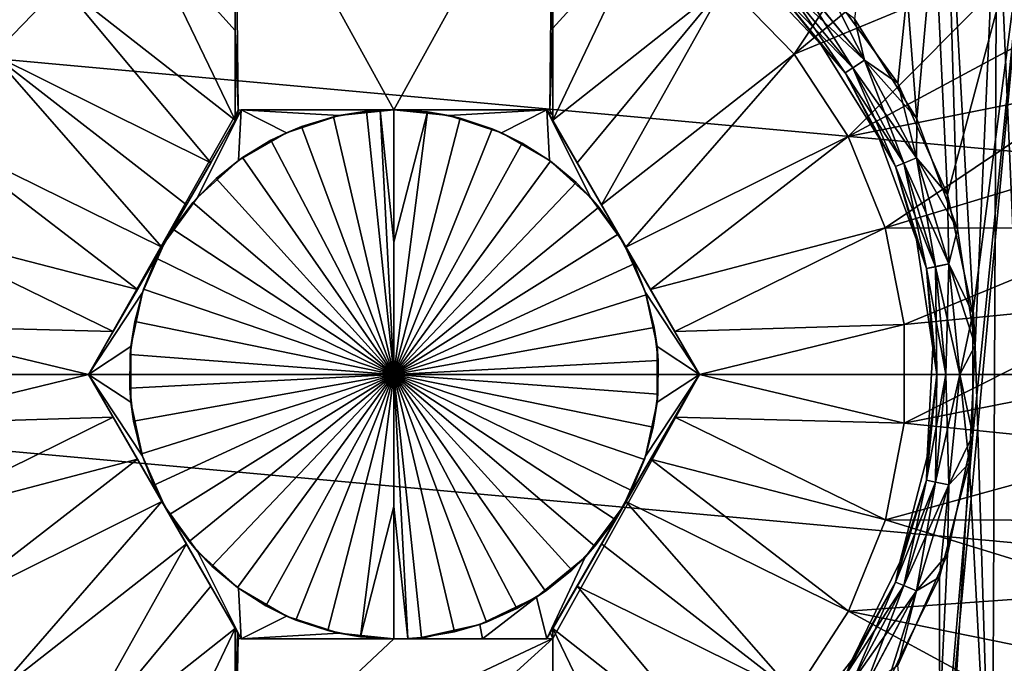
# Model space of a CAD drawing. Header units: metres. Extents: x -82 to 67, y -109 to 109.
# Tile 13 of 216: x -67.29 to -62.64, y -77.87 to -74.82. Entities that reach past the tile are written whole.
import ezdxf

# ---------------------------------------------------------------- set-up
doc = ezdxf.new("R2010")
doc.units = ezdxf.units.M
doc.layers.add('solid_21_382_010_XXX', color=7, linetype='CONTINUOUS')

msp = doc.modelspace()

# ---------------------------------------------------------------- linework, layer by layer
at = {"layer": 'solid_21_382_010_XXX'}
for points in [[(-63.343063, -74.819855, -30.4), (-63.049431, -75.292435, -30.4), (-63.182983, -73.567284, -30.4)], [(-63.049431, -75.292435, -30.4), (-62.915279, -73.802238, -30.4), (-63.182983, -73.567284, -30.4)], [(-63.138885, -75.124451, -28.4), (-63.477242, -74.659081, -28.4), (-62.994915, -73.727554, -28.4)], [(-62.904812, -75.64991, -28.4), (-63.138885, -75.124451, -28.4), (-62.994915, -73.727554, -28.4)], [(-62.904812, -75.64991, -28.4), (-62.994915, -73.727554, -28.4), (-62.528217, -74.23909, -28.4)], [(-63.049431, -75.292435, -30.4), (-62.856968, -75.814301, -30.4), (-62.915279, -73.802238, -30.4)], [(-62.773457, -76.364235, -30.4), (-62.671215, -74.061371, -30.4), (-62.915279, -73.802238, -30.4)], [(-62.856968, -75.814301, -30.4), (-62.773457, -76.364235, -30.4), (-62.915279, -73.802238, -30.4)], [(-66.269997, -73.888733, -27.6), (-65.519997, -75.249809, -27.6), (-64.769997, -73.888702, -27.6)], [(-66.269997, -73.888733, -27.6), (-66.256729, -75.251534, -27.6), (-65.519997, -75.249809, -27.6)], [(-66.269997, -74.875252, -26.214846), (-66.256729, -75.251534, -27.6), (-66.269997, -73.888733, -27.6)], [(-66.269997, -74.875252, -26.214846), (-66.269997, -73.888733, -27.6), (-66.269997, -74.316559, -26.291668)], [(-65.519997, -75.249809, -27.6), (-64.783272, -75.251534, -27.6), (-64.769997, -73.888702, -27.6)], [(-64.769997, -74.200851, -26.310457), (-64.769997, -73.888702, -27.6), (-64.783272, -75.251534, -27.6)], [(-62.968948, -73.991486, -26.564878), (-63.953091, -74.652489, -26.311182), (-63.628513, -74.986465, -26.311182)], [(-62.737713, -74.250694, -26.564878), (-62.968948, -73.991486, -26.564878), (-63.628513, -74.986465, -26.311182)], [(-62.773457, -76.364235, -30.4), (-62.692825, -78.963646, -30.4), (-62.671215, -74.061371, -30.4)], [(-62.671215, -74.061371, -30.4), (-62.692825, -78.963646, -30.4), (-62.471874, -78.684357, -30.4)], [(-62.671215, -74.061371, -30.4), (-62.471874, -78.684357, -30.4), (-62.452713, -74.342628, -30.4)], [(-64.769997, -74.275955, -26.298149), (-64.769997, -74.200851, -26.310457), (-64.783272, -75.251534, -27.6)], [(-64.769997, -74.863533, -26.216227), (-64.769997, -74.200851, -26.310457), (-64.769997, -74.275955, -26.298149)], [(-64.335571, -74.386795, -26.311182), (-64.769997, -74.200851, -26.310457), (-64.769997, -74.863533, -26.216227)], [(-67.414368, -74.990082, -26.311182), (-67.090431, -74.655487, -26.311182), (-68.302429, -74.250877, -26.564878)], [(-62.532711, -74.53109, -26.564878), (-62.737713, -74.250694, -26.564878), (-63.628513, -74.986465, -26.311182)], [(-62.528217, -74.23909, -28.4), (-62.528137, -78.760803, -28.4), (-62.994862, -79.272392, -28.4)], [(-62.78521, -76.78772, -28.4), (-62.528217, -74.23909, -28.4), (-62.994862, -79.272392, -28.4)], [(-62.785179, -76.212555, -28.4), (-62.904812, -75.64991, -28.4), (-62.528217, -74.23909, -28.4)], [(-62.78521, -76.78772, -28.4), (-62.785179, -76.212555, -28.4), (-62.528217, -74.23909, -28.4)], [(-64.769997, -74.863533, -26.216227), (-64.769997, -74.275955, -26.298149), (-64.783272, -75.251534, -27.6)], [(-66.269997, -74.875252, -26.214846), (-66.269997, -74.316559, -26.291668), (-66.70845, -74.389061, -26.311182)], [(-66.269997, -75.299042, -26.171783), (-66.70845, -74.389061, -26.311182), (-67.090431, -74.655487, -26.311182)], [(-66.269997, -74.875252, -26.214846), (-66.70845, -74.389061, -26.311182), (-66.269997, -75.299042, -26.171783)], [(-64.335571, -74.386795, -26.311182), (-64.769997, -74.863533, -26.216227), (-64.769997, -75.299042, -26.171783)], [(-64.335571, -74.386795, -26.311182), (-64.769997, -75.299042, -26.171783), (-63.953091, -74.652489, -26.311182)], [(-62.532711, -74.53109, -26.564878), (-63.628513, -74.986465, -26.311182), (-63.373844, -75.376381, -26.311182)], [(-62.355862, -74.830055, -26.564878), (-62.532711, -74.53109, -26.564878), (-63.373844, -75.376381, -26.311182)], [(-63.855152, -74.568474, -30.200001), (-63.500679, -74.94281, -30.200001), (-63.706123, -74.686119, -30.276512)], [(-63.500675, -74.942818, -28.6), (-63.500679, -74.94281, -30.200001), (-63.855152, -74.568474, -30.200001)], [(-63.855148, -74.568481, -28.6), (-63.500675, -74.942818, -28.6), (-63.855152, -74.568474, -30.200001)], [(-63.706161, -74.686165, -28.523636), (-63.500675, -74.942818, -28.6), (-63.855148, -74.568481, -28.6)], [(-63.675522, -74.655525, -28.458675), (-63.629631, -74.609634, -28.415257), (-63.297161, -75.014755, -28.415257)], [(-63.629528, -74.60952, -30.384806), (-63.675446, -74.655441, -30.34144), (-63.351032, -75.050735, -30.34144)], [(-63.297161, -75.014755, -28.415257), (-63.629631, -74.609634, -28.415257), (-63.477242, -74.659081, -28.4)], [(-63.297039, -75.014656, -30.384806), (-63.343063, -74.819855, -30.4), (-63.629528, -74.60952, -30.384806)], [(-63.297039, -75.014656, -30.384806), (-63.629528, -74.60952, -30.384806), (-63.351032, -75.050735, -30.34144)], [(-71.32, -74.649887, -51.967674), (-51.02, -74.64991, -51.967678), (-51.02, -76.5, -52.099998)], [(-71.32, -74.649887, -51.967674), (-51.02, -76.5, -52.099998), (-71.32, -76.5, -52.099998)], [(-66.38591, -75.499802, -26.162647), (-67.090431, -74.655487, -26.311182), (-67.414368, -74.990082, -26.311182)], [(-66.38591, -75.499802, -26.162647), (-66.269997, -75.299042, -26.171783), (-67.090431, -74.655487, -26.311182)], [(-64.654091, -75.499802, -26.162647), (-63.953091, -74.652489, -26.311182), (-64.769997, -75.299042, -26.171783)], [(-64.654091, -75.499802, -26.162647), (-64.539207, -75.698776, -26.1574), (-63.953091, -74.652489, -26.311182)], [(-64.539207, -75.698776, -26.1574), (-63.628513, -74.986465, -26.311182), (-63.953091, -74.652489, -26.311182)], [(-63.706161, -74.686165, -28.523636), (-63.675522, -74.655525, -28.458675), (-63.351124, -75.050812, -28.458675)], [(-63.675446, -74.655441, -30.34144), (-63.706123, -74.686119, -30.276512), (-63.387104, -75.074837, -30.276512)], [(-63.351124, -75.050812, -28.458675), (-63.675522, -74.655525, -28.458675), (-63.297161, -75.014755, -28.415257)], [(-63.351032, -75.050735, -30.34144), (-63.675446, -74.655441, -30.34144), (-63.387104, -75.074837, -30.276512)], [(-63.297161, -75.014755, -28.415257), (-63.477242, -74.659081, -28.4), (-63.138885, -75.124451, -28.4)], [(-63.38715, -75.074883, -28.523636), (-63.500675, -74.942818, -28.6), (-63.706161, -74.686165, -28.523636)], [(-63.38715, -75.074883, -28.523636), (-63.706161, -74.686165, -28.523636), (-63.351124, -75.050812, -28.458675)], [(-63.500679, -74.94281, -30.200001), (-63.387104, -75.074837, -30.276512), (-63.706123, -74.686119, -30.276512)], [(-62.208836, -75.144753, -26.564878), (-62.355862, -74.830055, -26.564878), (-63.373844, -75.376381, -26.311182)], [(-63.297039, -75.014656, -30.384806), (-63.049431, -75.292435, -30.4), (-63.343063, -74.819855, -30.4)], [(-66.269997, -74.875252, -26.214846), (-66.269997, -75.299042, -26.171783), (-66.256729, -75.251534, -27.6)], [(-64.769997, -75.277061, -27.6), (-64.769997, -74.863533, -26.216227), (-64.783272, -75.251534, -27.6)], [(-64.769997, -75.299042, -27.6), (-64.769997, -75.299042, -26.171783), (-64.769997, -74.863533, -26.216227)], [(-64.769997, -75.277061, -27.6), (-64.769997, -75.299042, -27.6), (-64.769997, -74.863533, -26.216227)], [(-63.500679, -74.94281, -30.200001), (-63.228737, -75.380791, -30.200001), (-63.387104, -75.074837, -30.276512)], [(-63.228737, -75.380798, -28.6), (-63.228737, -75.380791, -30.200001), (-63.500679, -74.94281, -30.200001)], [(-63.500675, -74.942818, -28.6), (-63.228737, -75.380798, -28.6), (-63.500679, -74.94281, -30.200001)], [(-63.38715, -75.074883, -28.523636), (-63.228737, -75.380798, -28.6), (-63.500675, -74.942818, -28.6)], [(-66.616341, -75.898918, -26.155943), (-67.414368, -74.990082, -26.311182), (-67.668289, -75.380478, -26.311182)], [(-66.500793, -75.698776, -26.1574), (-66.38591, -75.499802, -26.162647), (-67.414368, -74.990082, -26.311182)], [(-66.616341, -75.898918, -26.155943), (-66.500793, -75.698776, -26.1574), (-67.414368, -74.990082, -26.311182)], [(-64.539207, -75.698776, -26.1574), (-64.42366, -75.898918, -26.155943), (-63.628513, -74.986465, -26.311182)], [(-64.42366, -75.898918, -26.155943), (-63.373844, -75.376381, -26.311182), (-63.628513, -74.986465, -26.311182)], [(-63.351124, -75.050812, -28.458675), (-63.297161, -75.014755, -28.415257), (-63.050114, -75.476944, -28.415257)], [(-63.297039, -75.014656, -30.384806), (-63.351032, -75.050735, -30.34144), (-63.109974, -75.501724, -30.34144)], [(-63.050114, -75.476944, -28.415257), (-63.297161, -75.014755, -28.415257), (-63.138885, -75.124451, -28.4)], [(-63.049976, -75.476875, -30.384806), (-63.049431, -75.292435, -30.4), (-63.297039, -75.014656, -30.384806)], [(-63.049976, -75.476875, -30.384806), (-63.297039, -75.014656, -30.384806), (-63.109974, -75.501724, -30.34144)], [(-63.38715, -75.074883, -28.523636), (-63.351124, -75.050812, -28.458675), (-63.110073, -75.501785, -28.458675)], [(-63.150105, -75.518364, -28.523636), (-63.228737, -75.380798, -28.6), (-63.38715, -75.074883, -28.523636)], [(-63.150105, -75.518364, -28.523636), (-63.38715, -75.074883, -28.523636), (-63.110073, -75.501785, -28.458675)], [(-63.351032, -75.050735, -30.34144), (-63.387104, -75.074837, -30.276512), (-63.150055, -75.518326, -30.276512)], [(-63.228737, -75.380791, -30.200001), (-63.150055, -75.518326, -30.276512), (-63.387104, -75.074837, -30.276512)], [(-63.110073, -75.501785, -28.458675), (-63.351124, -75.050812, -28.458675), (-63.050114, -75.476944, -28.415257)], [(-63.109974, -75.501724, -30.34144), (-63.351032, -75.050735, -30.34144), (-63.150055, -75.518326, -30.276512)], [(-63.050114, -75.476944, -28.415257), (-63.138885, -75.124451, -28.4), (-62.904812, -75.64991, -28.4)], [(-62.208836, -75.144753, -26.564878), (-63.373844, -75.376381, -26.311182), (-63.198494, -75.807823, -26.311182)], [(-62.093021, -75.472229, -26.564878), (-62.208836, -75.144753, -26.564878), (-63.198494, -75.807823, -26.311182)], [(-66.963371, -76.5, -29.6), (-66.241409, -75.249519, -28.548956), (-66.256729, -75.251534, -27.6)], [(-66.963371, -76.5, -29.6), (-66.602531, -75.875, -29.6), (-66.241409, -75.249519, -28.548956)], [(-66.963371, -76.5, -29.6), (-66.256729, -75.251534, -27.6), (-66.258965, -75.279922, -27.6)], [(-66.963371, -76.5, -29.6), (-66.258965, -75.279922, -27.6), (-66.269997, -75.299042, -27.6)], [(-66.602531, -75.875, -29.6), (-66.241692, -75.25, -29.6), (-66.241409, -75.249519, -28.548956)], [(-66.44886, -75.663521, -29.6), (-66.241692, -75.25, -29.6), (-66.602531, -75.875, -29.6)], [(-66.254883, -75.488831, -29.6), (-66.241692, -75.25, -29.6), (-66.44886, -75.663521, -29.6)], [(-66.258965, -75.279922, -27.6), (-66.256729, -75.251534, -27.6), (-66.269997, -75.299042, -26.171783)], [(-66.269997, -75.299042, -27.6), (-66.258965, -75.279922, -27.6), (-66.269997, -75.299042, -26.171783)], [(-66.241409, -75.249519, -28.548956), (-65.519997, -75.249809, -27.6), (-66.256729, -75.251534, -27.6)], [(-66.028252, -75.357994, -29.6), (-66.241692, -75.25, -29.6), (-66.254883, -75.488831, -29.6)], [(-64.799255, -75.25, -28.564795), (-66.241409, -75.249519, -28.548956), (-66.241692, -75.25, -29.6)], [(-65.519997, -75.25, -29.6), (-64.799255, -75.25, -28.564795), (-66.241692, -75.25, -29.6)], [(-65.779984, -75.277336, -29.6), (-65.519997, -75.25, -29.6), (-66.241692, -75.25, -29.6)], [(-65.779984, -75.277336, -29.6), (-66.241692, -75.25, -29.6), (-66.028252, -75.357994, -29.6)], [(-66.241409, -75.249519, -28.548956), (-64.783272, -75.251534, -27.6), (-65.519997, -75.249809, -27.6)], [(-64.799255, -75.25, -28.564795), (-64.783272, -75.251534, -27.6), (-66.241409, -75.249519, -28.548956)], [(-65.805466, -75.283035, -30.6), (-65.779984, -75.277336, -29.6), (-66.028252, -75.357994, -29.6)], [(-65.805466, -75.283035, -30.6), (-65.649551, -75.256729, -30.600006), (-65.779984, -75.277336, -29.6)], [(-65.519997, -76.5, -31.321688), (-65.649551, -75.256729, -30.600006), (-65.805466, -75.283035, -30.6)], [(-65.519997, -75.25, -30.100002), (-65.519997, -75.25, -29.6), (-65.779984, -75.277336, -29.6)], [(-65.519997, -75.25, -30.600006), (-65.519997, -75.25, -30.100002), (-65.779984, -75.277336, -29.6)], [(-65.584862, -75.251686, -30.599998), (-65.519997, -75.25, -30.600006), (-65.779984, -75.277336, -29.6)], [(-65.649551, -75.256729, -30.600006), (-65.584862, -75.251686, -30.599998), (-65.779984, -75.277336, -29.6)], [(-65.519997, -76.5, -31.321688), (-65.584862, -75.251686, -30.599998), (-65.649551, -75.256729, -30.600006)], [(-65.519997, -75.875, -30.960844), (-65.519997, -75.25, -30.600006), (-65.584862, -75.251686, -30.599998)], [(-65.519997, -75.875, -30.960844), (-65.584862, -75.251686, -30.599998), (-65.519997, -76.5, -31.321688)], [(-65.519997, -75.25, -29.6), (-64.798309, -75.25, -29.6), (-64.799255, -75.25, -28.564795)], [(-65.260017, -75.277336, -29.6), (-64.798309, -75.25, -29.6), (-65.519997, -75.25, -29.6)], [(-65.362198, -75.260002, -30.6), (-65.519997, -75.25, -29.6), (-65.519997, -75.25, -30.100002)], [(-65.260017, -75.277336, -29.6), (-65.519997, -75.25, -29.6), (-65.362198, -75.260002, -30.6)], [(-65.362198, -75.260002, -30.6), (-65.519997, -75.25, -30.100002), (-65.519997, -75.25, -30.600006)], [(-65.362198, -75.260002, -30.6), (-65.519997, -75.25, -30.600006), (-65.519997, -75.875, -30.960844)], [(-65.519997, -75.875, -30.960844), (-65.519997, -76.5, -31.321688), (-65.362198, -75.260002, -30.6)], [(-65.519997, -76.5, -31.321688), (-65.206947, -75.289833, -30.6), (-65.362198, -75.260002, -30.6)], [(-65.260017, -75.277336, -29.6), (-65.362198, -75.260002, -30.6), (-65.206947, -75.289833, -30.6)], [(-65.011742, -75.357994, -29.6), (-64.798309, -75.25, -29.6), (-65.260017, -75.277336, -29.6)], [(-65.260017, -75.277336, -29.6), (-65.206947, -75.289833, -30.6), (-65.056656, -75.33905, -30.6)], [(-65.011742, -75.357994, -29.6), (-65.260017, -75.277336, -29.6), (-65.056656, -75.33905, -30.6)], [(-64.785118, -75.488831, -29.6), (-64.798309, -75.25, -29.6), (-65.011742, -75.357994, -29.6)], [(-64.799255, -75.25, -28.564795), (-64.769997, -75.277061, -27.6), (-64.783272, -75.251534, -27.6)], [(-64.799255, -75.25, -28.564795), (-64.769997, -75.299042, -27.6), (-64.769997, -75.277061, -27.6)], [(-64.799255, -75.25, -28.564795), (-64.076622, -76.5, -26.174603), (-64.769997, -75.299042, -27.6)], [(-64.798309, -75.25, -29.6), (-64.076622, -76.5, -26.174603), (-64.799255, -75.25, -28.564795)], [(-64.437469, -75.875, -29.6), (-64.076622, -76.5, -26.174603), (-64.798309, -75.25, -29.6)], [(-64.591133, -75.663521, -29.6), (-64.437469, -75.875, -29.6), (-64.798309, -75.25, -29.6)], [(-64.591133, -75.663521, -29.6), (-64.798309, -75.25, -29.6), (-64.785118, -75.488831, -29.6)], [(-66.963371, -76.5, -26.174603), (-66.269997, -75.299042, -26.171783), (-66.846588, -76.297714, -26.164461)], [(-66.269997, -75.299042, -27.6), (-66.269997, -75.299042, -26.171783), (-66.963371, -76.5, -26.174603)], [(-66.963371, -76.5, -29.6), (-66.269997, -75.299042, -27.6), (-66.963371, -76.5, -26.174603)], [(-66.846588, -76.297714, -26.164461), (-66.269997, -75.299042, -26.171783), (-66.38591, -75.499802, -26.162647)], [(-65.956795, -75.328796, -30.6), (-65.805466, -75.283035, -30.6), (-66.028252, -75.357994, -29.6)], [(-65.519997, -76.5, -31.321688), (-65.805466, -75.283035, -30.6), (-65.956795, -75.328796, -30.6)], [(-65.519997, -76.5, -31.321688), (-65.056656, -75.33905, -30.6), (-65.206947, -75.289833, -30.6)], [(-64.076622, -76.5, -26.174603), (-64.769997, -75.299042, -26.171783), (-64.769997, -75.299042, -27.6)], [(-64.193413, -76.297714, -26.164461), (-64.769997, -75.299042, -26.171783), (-64.076622, -76.5, -26.174603)], [(-64.654091, -75.499802, -26.162647), (-64.769997, -75.299042, -26.171783), (-64.193413, -76.297714, -26.164461)], [(-63.049976, -75.476875, -30.384806), (-62.856968, -75.814301, -30.4), (-63.049431, -75.292435, -30.4)], [(-66.101173, -75.393318, -30.6), (-66.028252, -75.357994, -29.6), (-66.254883, -75.488831, -29.6)], [(-66.101173, -75.393318, -30.6), (-65.956795, -75.328796, -30.6), (-66.028252, -75.357994, -29.6)], [(-65.519997, -76.5, -31.321688), (-65.956795, -75.328796, -30.6), (-66.101173, -75.393318, -30.6)], [(-65.519997, -76.5, -31.321688), (-64.913811, -75.406822, -30.6), (-65.056656, -75.33905, -30.6)], [(-65.011742, -75.357994, -29.6), (-65.056656, -75.33905, -30.6), (-64.913811, -75.406822, -30.6)], [(-64.785118, -75.488831, -29.6), (-65.011742, -75.357994, -29.6), (-64.913811, -75.406822, -30.6)], [(-66.731743, -76.098808, -26.15831), (-67.668289, -75.380478, -26.311182), (-67.842819, -75.812248, -26.311182)], [(-66.731743, -76.098808, -26.15831), (-66.616341, -75.898918, -26.155943), (-67.668289, -75.380478, -26.311182)], [(-66.236229, -75.47554, -30.6), (-66.101173, -75.393318, -30.6), (-66.254883, -75.488831, -29.6)], [(-65.519997, -76.5, -31.321688), (-66.101173, -75.393318, -30.6), (-66.236229, -75.47554, -30.6)], [(-65.519997, -76.5, -31.321688), (-64.780701, -75.492065, -30.6), (-64.913811, -75.406822, -30.6)], [(-64.785118, -75.488831, -29.6), (-64.913811, -75.406822, -30.6), (-64.780701, -75.492065, -30.6)], [(-64.42366, -75.898918, -26.155943), (-64.30825, -76.098808, -26.15831), (-63.373844, -75.376381, -26.311182)], [(-64.30825, -76.098808, -26.15831), (-63.198494, -75.807823, -26.311182), (-63.373844, -75.376381, -26.311182)], [(-63.228737, -75.380791, -30.200001), (-63.050453, -75.864525, -30.200001), (-63.150055, -75.518326, -30.276512)], [(-63.050449, -75.864532, -28.6), (-63.050453, -75.864525, -30.200001), (-63.228737, -75.380791, -30.200001)], [(-63.228737, -75.380798, -28.6), (-63.050449, -75.864532, -28.6), (-63.228737, -75.380791, -30.200001)], [(-63.150105, -75.518364, -28.523636), (-63.050449, -75.864532, -28.6), (-63.228737, -75.380798, -28.6)], [(-66.846588, -76.297714, -26.164461), (-66.38591, -75.499802, -26.162647), (-66.731743, -76.098808, -26.15831)], [(-66.731743, -76.098808, -26.15831), (-66.38591, -75.499802, -26.162647), (-66.500793, -75.698776, -26.1574)], [(-66.359787, -75.574112, -30.6), (-66.254883, -75.488831, -29.6), (-66.44886, -75.663521, -29.6)], [(-66.359787, -75.574112, -30.6), (-66.236229, -75.47554, -30.6), (-66.254883, -75.488831, -29.6)], [(-65.519997, -76.5, -31.321688), (-66.236229, -75.47554, -30.6), (-66.359787, -75.574112, -30.6)], [(-65.519997, -76.5, -31.321688), (-64.659355, -75.593475, -30.6), (-64.780701, -75.492065, -30.6)], [(-64.785118, -75.488831, -29.6), (-64.780701, -75.492065, -30.6), (-64.659355, -75.593475, -30.6)], [(-64.591133, -75.663521, -29.6), (-64.785118, -75.488831, -29.6), (-64.659355, -75.593475, -30.6)], [(-64.654091, -75.499802, -26.162647), (-64.193413, -76.297714, -26.164461), (-64.30825, -76.098808, -26.15831)], [(-64.654091, -75.499802, -26.162647), (-64.30825, -76.098808, -26.15831), (-64.539207, -75.698776, -26.1574)], [(-62.00951, -75.809387, -26.564878), (-62.093021, -75.472229, -26.564878), (-63.198494, -75.807823, -26.311182)], [(-63.150105, -75.518364, -28.523636), (-63.110073, -75.501785, -28.458675), (-62.961636, -75.991119, -28.458675)], [(-63.109974, -75.501724, -30.34144), (-63.150055, -75.518326, -30.276512), (-63.004078, -75.999542, -30.276512)], [(-63.110073, -75.501785, -28.458675), (-63.050114, -75.476944, -28.415257), (-62.897984, -75.978455, -28.415257)], [(-62.961636, -75.991119, -28.458675), (-63.110073, -75.501785, -28.458675), (-62.897984, -75.978455, -28.415257)], [(-63.049976, -75.476875, -30.384806), (-63.109974, -75.501724, -30.34144), (-62.961529, -75.991081, -30.34144)], [(-62.961529, -75.991081, -30.34144), (-63.109974, -75.501724, -30.34144), (-63.004078, -75.999542, -30.276512)], [(-62.897984, -75.978455, -28.415257), (-63.050114, -75.476944, -28.415257), (-62.904812, -75.64991, -28.4)], [(-62.897835, -75.978409, -30.384806), (-62.856968, -75.814301, -30.4), (-63.049976, -75.476875, -30.384806)], [(-62.897835, -75.978409, -30.384806), (-63.049976, -75.476875, -30.384806), (-62.961529, -75.991081, -30.34144)], [(-63.004135, -75.999573, -28.523636), (-63.050449, -75.864532, -28.6), (-63.150105, -75.518364, -28.523636)], [(-63.004135, -75.999573, -28.523636), (-63.150105, -75.518364, -28.523636), (-62.961636, -75.991119, -28.458675)], [(-63.050453, -75.864525, -30.200001), (-63.004078, -75.999542, -30.276512), (-63.150055, -75.518326, -30.276512)], [(-66.469963, -75.687553, -30.6), (-66.359787, -75.574112, -30.6), (-66.44886, -75.663521, -29.6)], [(-65.519997, -76.5, -31.321688), (-66.359787, -75.574112, -30.6), (-66.469963, -75.687553, -30.6)], [(-65.519997, -76.5, -31.321688), (-64.551788, -75.709389, -30.6), (-64.659355, -75.593475, -30.6)], [(-64.591133, -75.663521, -29.6), (-64.659355, -75.593475, -30.6), (-64.551788, -75.709389, -30.6)], [(-62.897984, -75.978455, -28.415257), (-62.904812, -75.64991, -28.4), (-62.785179, -76.212555, -28.4)], [(-66.731743, -76.098808, -26.15831), (-66.500793, -75.698776, -26.1574), (-66.616341, -75.898918, -26.155943)], [(-66.469963, -75.687553, -30.6), (-66.44886, -75.663521, -29.6), (-66.602531, -75.875, -29.6)], [(-66.564941, -75.813995, -30.6), (-66.469963, -75.687553, -30.6), (-66.602531, -75.875, -29.6)], [(-65.519997, -76.5, -31.321688), (-66.469963, -75.687553, -30.6), (-66.564941, -75.813995, -30.6)], [(-64.591133, -75.663521, -29.6), (-64.459755, -75.837898, -30.6), (-64.437469, -75.875, -29.6)], [(-64.591133, -75.663521, -29.6), (-64.551788, -75.709389, -30.6), (-64.459755, -75.837898, -30.6)], [(-64.539207, -75.698776, -26.1574), (-64.30825, -76.098808, -26.15831), (-64.42366, -75.898918, -26.155943)], [(-65.519997, -76.5, -31.321688), (-64.459755, -75.837898, -30.6), (-64.551788, -75.709389, -30.6)], [(-66.846588, -76.297714, -26.164461), (-67.842819, -75.812248, -26.311182), (-67.931503, -76.26944, -26.311182)], [(-66.846588, -76.297714, -26.164461), (-66.731743, -76.098808, -26.15831), (-67.842819, -75.812248, -26.311182)], [(-66.643158, -75.951355, -30.6), (-66.564941, -75.813995, -30.6), (-66.602531, -75.875, -29.6)], [(-65.519997, -76.5, -31.321688), (-66.564941, -75.813995, -30.6), (-66.643158, -75.951355, -30.6)], [(-65.519997, -76.5, -31.321688), (-64.384651, -75.977036, -30.6), (-64.459755, -75.837898, -30.6)], [(-64.459755, -75.837898, -30.6), (-64.384651, -75.977036, -30.6), (-64.437469, -75.875, -29.6)], [(-64.30825, -76.098808, -26.15831), (-64.193413, -76.297714, -26.164461), (-63.198494, -75.807823, -26.311182)], [(-64.193413, -76.297714, -26.164461), (-63.108944, -76.264847, -26.311182), (-63.198494, -75.807823, -26.311182)], [(-62.00951, -75.809387, -26.564878), (-63.198494, -75.807823, -26.311182), (-63.108944, -76.264847, -26.311182)], [(-61.959084, -76.153061, -26.564878), (-62.00951, -75.809387, -26.564878), (-63.108944, -76.264847, -26.311182)], [(-62.897835, -75.978409, -30.384806), (-62.773457, -76.364235, -30.4), (-62.856968, -75.814301, -30.4)], [(-66.708847, -76.113823, -29.6), (-66.602531, -75.875, -29.6), (-66.963371, -76.5, -29.6)], [(-66.643158, -75.951355, -30.6), (-66.602531, -75.875, -29.6), (-66.708847, -76.113823, -29.6)], [(-64.437469, -75.875, -29.6), (-64.076622, -76.5, -29.6), (-64.076622, -76.5, -26.174603)], [(-64.331154, -76.113823, -29.6), (-64.076622, -76.5, -29.6), (-64.437469, -75.875, -29.6)], [(-64.331154, -76.113823, -29.6), (-64.437469, -75.875, -29.6), (-64.384651, -75.977036, -30.6)], [(-63.050453, -75.864525, -30.200001), (-62.973103, -76.374222, -30.200001), (-63.004078, -75.999542, -30.276512)], [(-63.050449, -75.864532, -28.6), (-62.973103, -76.374222, -30.200001), (-63.050453, -75.864525, -30.200001)], [(-63.050449, -75.864532, -28.6), (-62.973103, -76.374237, -28.6), (-62.973103, -76.374222, -30.200001)], [(-63.004135, -75.999573, -28.523636), (-62.973103, -76.374237, -28.6), (-63.050449, -75.864532, -28.6)], [(-66.70343, -76.097527, -30.6), (-66.643158, -75.951355, -30.6), (-66.708847, -76.113823, -29.6)], [(-65.519997, -76.5, -31.321688), (-66.643158, -75.951355, -30.6), (-66.70343, -76.097527, -30.6)], [(-65.519997, -76.5, -31.321688), (-64.327713, -76.124573, -30.6), (-64.384651, -75.977036, -30.6)], [(-64.331154, -76.113823, -29.6), (-64.384651, -75.977036, -30.6), (-64.327713, -76.124573, -30.6)], [(-62.961636, -75.991119, -28.458675), (-62.897984, -75.978455, -28.415257), (-62.846619, -76.500008, -28.415257)], [(-62.897835, -75.978409, -30.384806), (-62.961529, -75.991081, -30.34144), (-62.911404, -76.499992, -30.34144)], [(-62.846462, -76.499992, -30.384806), (-62.897835, -75.978409, -30.384806), (-62.911404, -76.499992, -30.34144)], [(-62.846619, -76.500008, -28.415257), (-62.897984, -75.978455, -28.415257), (-62.785179, -76.212555, -28.4)], [(-62.846462, -76.499992, -30.384806), (-62.773457, -76.364235, -30.4), (-62.897835, -75.978409, -30.384806)], [(-63.004135, -75.999573, -28.523636), (-62.961636, -75.991119, -28.458675), (-62.911518, -76.500008, -28.458675)], [(-62.954845, -76.500008, -28.523636), (-62.973103, -76.374237, -28.6), (-63.004135, -75.999573, -28.523636)], [(-62.954845, -76.500008, -28.523636), (-63.004135, -75.999573, -28.523636), (-62.911518, -76.500008, -28.458675)], [(-62.961529, -75.991081, -30.34144), (-63.004078, -75.999542, -30.276512), (-62.954784, -76.499992, -30.276512)], [(-62.973103, -76.374222, -30.200001), (-62.954784, -76.499992, -30.276512), (-63.004078, -75.999542, -30.276512)], [(-62.911518, -76.500008, -28.458675), (-62.961636, -75.991119, -28.458675), (-62.846619, -76.500008, -28.415257)], [(-62.911404, -76.499992, -30.34144), (-62.961529, -75.991081, -30.34144), (-62.954784, -76.499992, -30.276512)], [(-66.763138, -76.369156, -29.6), (-66.708847, -76.113823, -29.6), (-66.963371, -76.5, -29.6)], [(-66.744781, -76.250168, -30.6), (-66.708847, -76.113823, -29.6), (-66.763138, -76.369156, -29.6)], [(-66.744781, -76.250168, -30.6), (-66.70343, -76.097527, -30.6), (-66.708847, -76.113823, -29.6)], [(-65.519997, -76.5, -31.321688), (-66.70343, -76.097527, -30.6), (-66.744781, -76.250168, -30.6)], [(-64.276863, -76.369156, -29.6), (-64.076622, -76.5, -29.6), (-64.331154, -76.113823, -29.6)], [(-64.331154, -76.113823, -29.6), (-64.327713, -76.124573, -30.6), (-64.289856, -76.278069, -30.6)], [(-64.276863, -76.369156, -29.6), (-64.331154, -76.113823, -29.6), (-64.289856, -76.278069, -30.6)], [(-65.519997, -76.5, -31.321688), (-64.289856, -76.278069, -30.6), (-64.327713, -76.124573, -30.6)], [(-61.959084, -76.153061, -26.564878), (-63.108944, -76.264847, -26.311182), (-63.108498, -76.73056, -26.311182)], [(-61.942223, -76.5, -26.564878), (-61.959084, -76.153061, -26.564878), (-63.108498, -76.73056, -26.311182)], [(-66.766518, -76.406761, -30.6), (-66.744781, -76.250168, -30.6), (-66.763138, -76.369156, -29.6)], [(-65.519997, -76.5, -31.321688), (-66.744781, -76.250168, -30.6), (-66.766518, -76.406761, -30.6)], [(-62.846619, -76.500008, -28.415257), (-62.785179, -76.212555, -28.4), (-62.78521, -76.78772, -28.4)], [(-66.963371, -76.5, -26.174603), (-67.931503, -76.26944, -26.311182), (-67.931053, -76.735153, -26.311182)], [(-66.963371, -76.5, -26.174603), (-66.846588, -76.297714, -26.164461), (-67.931503, -76.26944, -26.311182)], [(-65.519997, -76.5, -31.321688), (-64.271683, -76.435135, -30.6), (-64.289856, -76.278069, -30.6)], [(-64.276863, -76.369156, -29.6), (-64.289856, -76.278069, -30.6), (-64.271683, -76.435135, -30.6)], [(-64.193413, -76.297714, -26.164461), (-64.076622, -76.5, -26.174603), (-63.108944, -76.264847, -26.311182)], [(-64.076622, -76.5, -26.174603), (-63.108498, -76.73056, -26.311182), (-63.108944, -76.264847, -26.311182)], [(-66.763138, -76.630844, -29.6), (-66.763138, -76.369156, -29.6), (-66.963371, -76.5, -29.6)], [(-66.766518, -76.406761, -30.6), (-66.763138, -76.369156, -29.6), (-66.763138, -76.630844, -29.6)], [(-64.276863, -76.630844, -29.6), (-64.076622, -76.5, -29.6), (-64.276863, -76.369156, -29.6)], [(-64.276863, -76.369156, -29.6), (-64.271683, -76.435135, -30.6), (-64.273483, -76.593239, -30.6)], [(-64.276863, -76.630844, -29.6), (-64.276863, -76.369156, -29.6), (-64.273483, -76.593239, -30.6)], [(-62.973103, -76.374237, -28.6), (-62.999859, -76.889076, -28.6), (-62.999855, -76.889069, -30.200001)], [(-62.954845, -76.500008, -28.523636), (-62.999859, -76.889076, -28.6), (-62.973103, -76.374237, -28.6)], [(-62.973103, -76.374222, -30.200001), (-62.999855, -76.889069, -30.200001), (-62.954784, -76.499992, -30.276512)], [(-62.973103, -76.374237, -28.6), (-62.999855, -76.889069, -30.200001), (-62.973103, -76.374222, -30.200001)], [(-62.846462, -76.499992, -30.384806), (-62.802319, -76.919701, -30.4), (-62.773457, -76.364235, -30.4)], [(-62.773457, -76.364235, -30.4), (-62.802319, -76.919701, -30.4), (-62.692825, -78.963646, -30.4)], [(-66.768318, -76.564865, -30.6), (-66.766518, -76.406761, -30.6), (-66.763138, -76.630844, -29.6)], [(-65.519997, -76.5, -31.321688), (-66.766518, -76.406761, -30.6), (-66.768318, -76.564865, -30.6)], [(-65.519997, -76.5, -31.321688), (-64.273483, -76.593239, -30.6), (-64.271683, -76.435135, -30.6)], [(-71.32, -76.5, -52.099998), (-51.02, -76.5, -52.099998), (-51.02, -78.350105, -51.967678)], [(-71.32, -78.350113, -51.967674), (-71.32, -76.5, -52.099998), (-51.02, -78.350105, -51.967678)], [(-66.846588, -76.702286, -26.164461), (-66.963371, -76.5, -26.174603), (-67.931053, -76.735153, -26.311182)], [(-66.963371, -76.5, -26.174603), (-66.269997, -77.700958, -26.171783), (-66.269997, -77.700958, -27.6)], [(-66.846588, -76.702286, -26.164461), (-66.269997, -77.700958, -26.171783), (-66.963371, -76.5, -26.174603)], [(-66.241409, -77.750481, -28.548956), (-66.963371, -76.5, -26.174603), (-66.269997, -77.700958, -27.6)], [(-66.602531, -77.125, -29.6), (-66.963371, -76.5, -29.6), (-66.963371, -76.5, -26.174603)], [(-66.241409, -77.750481, -28.548956), (-66.241692, -77.75, -29.6), (-66.963371, -76.5, -26.174603)], [(-66.602531, -77.125, -29.6), (-66.963371, -76.5, -26.174603), (-66.241692, -77.75, -29.6)], [(-66.708847, -76.886177, -29.6), (-66.963371, -76.5, -29.6), (-66.602531, -77.125, -29.6)], [(-66.708847, -76.886177, -29.6), (-66.763138, -76.630844, -29.6), (-66.963371, -76.5, -29.6)], [(-65.519997, -76.5, -31.321688), (-66.768318, -76.564865, -30.6), (-66.750137, -76.721931, -30.6)], [(-65.519997, -76.5, -31.321688), (-66.750137, -76.721931, -30.6), (-66.712288, -76.875427, -30.6)], [(-65.519997, -76.5, -31.321688), (-66.712288, -76.875427, -30.6), (-66.655342, -77.022964, -30.6)], [(-65.519997, -76.5, -31.321688), (-66.655342, -77.022964, -30.6), (-66.580246, -77.162102, -30.6)], [(-65.519997, -76.5, -31.321688), (-66.580246, -77.162102, -30.6), (-66.488213, -77.290611, -30.6)], [(-65.519997, -76.5, -31.321688), (-66.488213, -77.290611, -30.6), (-66.380646, -77.406525, -30.6)], [(-65.519997, -76.5, -31.321688), (-66.380646, -77.406525, -30.6), (-66.2593, -77.507935, -30.6)], [(-65.519997, -76.5, -31.321688), (-66.2593, -77.507935, -30.6), (-66.12619, -77.593178, -30.6)], [(-65.519997, -76.5, -31.321688), (-66.12619, -77.593178, -30.6), (-65.983345, -77.66095, -30.6)], [(-65.519997, -76.5, -31.321688), (-65.983345, -77.66095, -30.6), (-65.833054, -77.710167, -30.6)], [(-65.519997, -76.5, -31.321688), (-65.833054, -77.710167, -30.6), (-65.677803, -77.739998, -30.6)], [(-65.519997, -77.125, -30.960844), (-65.519997, -76.5, -31.321688), (-65.677803, -77.739998, -30.6)], [(-65.519997, -76.5, -31.321688), (-65.455139, -77.748314, -30.6), (-65.39045, -77.743271, -30.6)], [(-65.519997, -76.5, -31.321688), (-65.519997, -77.125, -30.960844), (-65.455139, -77.748314, -30.6)], [(-65.519997, -76.5, -31.321688), (-65.39045, -77.743271, -30.6), (-65.234535, -77.716965, -30.6)], [(-65.519997, -76.5, -31.321688), (-65.234535, -77.716965, -30.6), (-65.083206, -77.671204, -30.6)], [(-65.519997, -76.5, -31.321688), (-65.083206, -77.671204, -30.6), (-64.938828, -77.606682, -30.6)], [(-65.519997, -76.5, -31.321688), (-64.938828, -77.606682, -30.6), (-64.803772, -77.52446, -30.6)], [(-65.519997, -76.5, -31.321688), (-64.803772, -77.52446, -30.6), (-64.680214, -77.425888, -30.6)], [(-65.519997, -76.5, -31.321688), (-64.680214, -77.425888, -30.6), (-64.570038, -77.312447, -30.6)], [(-65.519997, -76.5, -31.321688), (-64.570038, -77.312447, -30.6), (-64.47506, -77.186005, -30.6)], [(-65.519997, -76.5, -31.321688), (-64.47506, -77.186005, -30.6), (-64.396843, -77.048645, -30.6)], [(-65.519997, -76.5, -31.321688), (-64.396843, -77.048645, -30.6), (-64.336571, -76.902473, -30.6)], [(-65.519997, -76.5, -31.321688), (-64.336571, -76.902473, -30.6), (-64.295219, -76.749832, -30.6)], [(-65.519997, -76.5, -31.321688), (-64.295219, -76.749832, -30.6), (-64.273483, -76.593239, -30.6)], [(-64.798592, -77.750481, -28.548956), (-64.769997, -77.748466, -27.6), (-64.076622, -76.5, -29.6)], [(-64.437469, -77.125, -29.6), (-64.798592, -77.750481, -28.548956), (-64.076622, -76.5, -29.6)], [(-64.076622, -76.5, -29.6), (-64.769997, -77.748466, -27.6), (-64.781036, -77.720078, -27.6)], [(-64.076622, -76.5, -29.6), (-64.781036, -77.720078, -27.6), (-64.769997, -77.700958, -27.6)], [(-64.076622, -76.5, -26.174603), (-64.769997, -77.700958, -26.171783), (-64.193413, -76.702286, -26.164461)], [(-64.769997, -77.700958, -27.6), (-64.769997, -77.700958, -26.171783), (-64.076622, -76.5, -26.174603)], [(-64.076622, -76.5, -29.6), (-64.769997, -77.700958, -27.6), (-64.076622, -76.5, -26.174603)], [(-64.331154, -76.886177, -29.6), (-64.437469, -77.125, -29.6), (-64.076622, -76.5, -29.6)], [(-64.331154, -76.886177, -29.6), (-64.076622, -76.5, -29.6), (-64.276863, -76.630844, -29.6)], [(-64.076622, -76.5, -26.174603), (-64.193413, -76.702286, -26.164461), (-63.108498, -76.73056, -26.311182)], [(-61.959084, -76.846947, -26.564878), (-61.942223, -76.5, -26.564878), (-63.108498, -76.73056, -26.311182)], [(-63.004139, -77.00045, -28.523636), (-62.999859, -76.889076, -28.6), (-62.954845, -76.500008, -28.523636)], [(-63.004139, -77.00045, -28.523636), (-62.954845, -76.500008, -28.523636), (-62.961639, -77.008904, -28.458675)], [(-62.999855, -76.889069, -30.200001), (-63.004074, -77.000435, -30.276512), (-62.954784, -76.499992, -30.276512)], [(-62.911404, -76.499992, -30.34144), (-62.954784, -76.499992, -30.276512), (-63.004074, -77.000435, -30.276512)], [(-62.961525, -77.008904, -30.34144), (-62.911404, -76.499992, -30.34144), (-63.004074, -77.000435, -30.276512)], [(-62.961639, -77.008904, -28.458675), (-62.911518, -76.500008, -28.458675), (-62.897987, -77.021561, -28.415257)], [(-62.954845, -76.500008, -28.523636), (-62.911518, -76.500008, -28.458675), (-62.961639, -77.008904, -28.458675)], [(-62.846462, -76.499992, -30.384806), (-62.911404, -76.499992, -30.34144), (-62.961525, -77.008904, -30.34144)], [(-62.897831, -77.021568, -30.384806), (-62.846462, -76.499992, -30.384806), (-62.961525, -77.008904, -30.34144)], [(-62.911518, -76.500008, -28.458675), (-62.846619, -76.500008, -28.415257), (-62.897987, -77.021561, -28.415257)], [(-62.897987, -77.021561, -28.415257), (-62.846619, -76.500008, -28.415257), (-62.78521, -76.78772, -28.4)], [(-62.897831, -77.021568, -30.384806), (-62.802319, -76.919701, -30.4), (-62.846462, -76.499992, -30.384806)], [(-66.750137, -76.721931, -30.6), (-66.768318, -76.564865, -30.6), (-66.763138, -76.630844, -29.6)], [(-64.276863, -76.630844, -29.6), (-64.273483, -76.593239, -30.6), (-64.295219, -76.749832, -30.6)], [(-66.750137, -76.721931, -30.6), (-66.763138, -76.630844, -29.6), (-66.708847, -76.886177, -29.6)], [(-64.331154, -76.886177, -29.6), (-64.276863, -76.630844, -29.6), (-64.295219, -76.749832, -30.6)], [(-66.846588, -76.702286, -26.164461), (-67.931053, -76.735153, -26.311182), (-67.841507, -77.192177, -26.311182)], [(-66.73175, -76.901192, -26.15831), (-66.846588, -76.702286, -26.164461), (-67.841507, -77.192177, -26.311182)], [(-66.38591, -77.500198, -26.162647), (-66.269997, -77.700958, -26.171783), (-66.846588, -76.702286, -26.164461)], [(-66.38591, -77.500198, -26.162647), (-66.846588, -76.702286, -26.164461), (-66.73175, -76.901192, -26.15831)], [(-66.712288, -76.875427, -30.6), (-66.750137, -76.721931, -30.6), (-66.708847, -76.886177, -29.6)], [(-64.193413, -76.702286, -26.164461), (-64.769997, -77.700958, -26.171783), (-64.654091, -77.500198, -26.162647)], [(-64.193413, -76.702286, -26.164461), (-64.654091, -77.500198, -26.162647), (-64.30825, -76.901192, -26.15831)], [(-64.193413, -76.702286, -26.164461), (-64.30825, -76.901192, -26.15831), (-63.197178, -77.187752, -26.311182)], [(-64.193413, -76.702286, -26.164461), (-63.197178, -77.187752, -26.311182), (-63.108498, -76.73056, -26.311182)], [(-64.331154, -76.886177, -29.6), (-64.295219, -76.749832, -30.6), (-64.336571, -76.902473, -30.6)], [(-61.959084, -76.846947, -26.564878), (-63.108498, -76.73056, -26.311182), (-63.197178, -77.187752, -26.311182)], [(-62.904892, -77.350327, -28.4), (-62.78521, -76.78772, -28.4), (-62.994862, -79.272392, -28.4)], [(-62.897987, -77.021561, -28.415257), (-62.78521, -76.78772, -28.4), (-62.904892, -77.350327, -28.4)], [(-62.00951, -77.190613, -26.564878), (-61.959084, -76.846947, -26.564878), (-63.197178, -77.187752, -26.311182)], [(-66.73175, -76.901192, -26.15831), (-67.841507, -77.192177, -26.311182), (-67.666153, -77.623619, -26.311182)], [(-66.616341, -77.101082, -26.155943), (-66.73175, -76.901192, -26.15831), (-67.666153, -77.623619, -26.311182)], [(-66.500793, -77.301224, -26.1574), (-66.73175, -76.901192, -26.15831), (-66.616341, -77.101082, -26.155943)], [(-66.38591, -77.500198, -26.162647), (-66.73175, -76.901192, -26.15831), (-66.500793, -77.301224, -26.1574)], [(-66.655342, -77.022964, -30.6), (-66.712288, -76.875427, -30.6), (-66.708847, -76.886177, -29.6)], [(-66.655342, -77.022964, -30.6), (-66.708847, -76.886177, -29.6), (-66.602531, -77.125, -29.6)], [(-64.30825, -76.901192, -26.15831), (-64.654091, -77.500198, -26.162647), (-64.539207, -77.301224, -26.1574)], [(-64.30825, -76.901192, -26.15831), (-64.539207, -77.301224, -26.1574), (-64.42366, -77.101082, -26.155943)], [(-64.331154, -76.886177, -29.6), (-64.396843, -77.048645, -30.6), (-64.437469, -77.125, -29.6)], [(-64.30825, -76.901192, -26.15831), (-64.42366, -77.101082, -26.155943), (-63.371708, -77.619522, -26.311182)], [(-64.331154, -76.886177, -29.6), (-64.336571, -76.902473, -30.6), (-64.396843, -77.048645, -30.6)], [(-64.30825, -76.901192, -26.15831), (-63.371708, -77.619522, -26.311182), (-63.197178, -77.187752, -26.311182)], [(-62.999859, -76.889076, -28.6), (-63.12962, -77.388023, -28.6), (-63.129616, -77.388008, -30.200001)], [(-63.004139, -77.00045, -28.523636), (-63.12962, -77.388023, -28.6), (-62.999859, -76.889076, -28.6)], [(-62.999855, -76.889069, -30.200001), (-63.129616, -77.388008, -30.200001), (-63.004074, -77.000435, -30.276512)], [(-62.999859, -76.889076, -28.6), (-63.129616, -77.388008, -30.200001), (-62.999855, -76.889069, -30.200001)], [(-62.802319, -76.919701, -30.4), (-62.942379, -77.458015, -30.4), (-62.939297, -79.220749, -30.4)], [(-62.897831, -77.021568, -30.384806), (-62.942379, -77.458015, -30.4), (-62.802319, -76.919701, -30.4)], [(-62.802319, -76.919701, -30.4), (-62.939297, -79.220749, -30.4), (-62.692825, -78.963646, -30.4)], [(-63.150112, -77.481651, -28.523636), (-63.12962, -77.388023, -28.6), (-63.004139, -77.00045, -28.523636)], [(-63.150112, -77.481651, -28.523636), (-63.004139, -77.00045, -28.523636), (-63.110081, -77.49823, -28.458675)], [(-63.129616, -77.388008, -30.200001), (-63.150047, -77.481651, -30.276512), (-63.004074, -77.000435, -30.276512)], [(-62.961525, -77.008904, -30.34144), (-63.004074, -77.000435, -30.276512), (-63.150047, -77.481651, -30.276512)], [(-63.004139, -77.00045, -28.523636), (-62.961639, -77.008904, -28.458675), (-63.110081, -77.49823, -28.458675)], [(-66.580246, -77.162102, -30.6), (-66.655342, -77.022964, -30.6), (-66.602531, -77.125, -29.6)], [(-64.396843, -77.048645, -30.6), (-64.47506, -77.186005, -30.6), (-64.437469, -77.125, -29.6)], [(-63.109966, -77.498253, -30.34144), (-62.961525, -77.008904, -30.34144), (-63.150047, -77.481651, -30.276512)], [(-63.110081, -77.49823, -28.458675), (-62.961639, -77.008904, -28.458675), (-63.050121, -77.523071, -28.415257)], [(-62.897831, -77.021568, -30.384806), (-62.961525, -77.008904, -30.34144), (-63.109966, -77.498253, -30.34144)], [(-63.049969, -77.523109, -30.384806), (-62.897831, -77.021568, -30.384806), (-63.109966, -77.498253, -30.34144)], [(-62.961639, -77.008904, -28.458675), (-62.897987, -77.021561, -28.415257), (-63.050121, -77.523071, -28.415257)], [(-63.050121, -77.523071, -28.415257), (-62.897987, -77.021561, -28.415257), (-62.904892, -77.350327, -28.4)], [(-63.049969, -77.523109, -30.384806), (-62.942379, -77.458015, -30.4), (-62.897831, -77.021568, -30.384806)], [(-66.616341, -77.101082, -26.155943), (-67.666153, -77.623619, -26.311182), (-67.411484, -78.013535, -26.311182)], [(-66.500793, -77.301224, -26.1574), (-66.616341, -77.101082, -26.155943), (-67.411484, -78.013535, -26.311182)], [(-66.44886, -77.336479, -29.6), (-66.602531, -77.125, -29.6), (-66.241692, -77.75, -29.6)], [(-66.580246, -77.162102, -30.6), (-66.602531, -77.125, -29.6), (-66.44886, -77.336479, -29.6)], [(-65.677803, -77.739998, -30.6), (-65.519997, -77.75, -30.600006), (-65.519997, -77.125, -30.960844)], [(-65.519997, -77.125, -30.960844), (-65.519997, -77.75, -30.600006), (-65.455139, -77.748314, -30.6)], [(-64.437469, -77.125, -29.6), (-64.798309, -77.75, -29.6), (-64.798592, -77.750481, -28.548956)], [(-64.616119, -77.363411, -29.6), (-64.798309, -77.75, -29.6), (-64.437469, -77.125, -29.6)], [(-64.616119, -77.363411, -29.6), (-64.437469, -77.125, -29.6), (-64.570038, -77.312447, -30.6)], [(-64.47506, -77.186005, -30.6), (-64.570038, -77.312447, -30.6), (-64.437469, -77.125, -29.6)], [(-64.42366, -77.101082, -26.155943), (-64.539207, -77.301224, -26.1574), (-63.625633, -78.009926, -26.311182)], [(-64.42366, -77.101082, -26.155943), (-63.625633, -78.009926, -26.311182), (-63.371708, -77.619522, -26.311182)], [(-66.488213, -77.290611, -30.6), (-66.580246, -77.162102, -30.6), (-66.44886, -77.336479, -29.6)], [(-62.093025, -77.527779, -26.564878), (-63.197178, -77.187752, -26.311182), (-63.371708, -77.619522, -26.311182)], [(-62.093025, -77.527779, -26.564878), (-62.00951, -77.190613, -26.564878), (-63.197178, -77.187752, -26.311182)], [(-66.500793, -77.301224, -26.1574), (-67.411484, -78.013535, -26.311182), (-67.086906, -78.347511, -26.311182)], [(-66.38591, -77.500198, -26.162647), (-66.500793, -77.301224, -26.1574), (-67.086906, -78.347511, -26.311182)], [(-66.380646, -77.406525, -30.6), (-66.488213, -77.290611, -30.6), (-66.44886, -77.336479, -29.6)], [(-64.616119, -77.363411, -29.6), (-64.570038, -77.312447, -30.6), (-64.680214, -77.425888, -30.6)], [(-64.539207, -77.301224, -26.1574), (-64.654091, -77.500198, -26.162647), (-63.625633, -78.009926, -26.311182)], [(-66.44886, -77.336479, -29.6), (-66.241692, -77.75, -29.6), (-66.254883, -77.511169, -29.6)], [(-66.380646, -77.406525, -30.6), (-66.44886, -77.336479, -29.6), (-66.254883, -77.511169, -29.6)], [(-64.846489, -77.553024, -29.6), (-64.798309, -77.75, -29.6), (-64.616119, -77.363411, -29.6)], [(-64.846489, -77.553024, -29.6), (-64.616119, -77.363411, -29.6), (-64.803772, -77.52446, -30.6)], [(-64.616119, -77.363411, -29.6), (-64.680214, -77.425888, -30.6), (-64.803772, -77.52446, -30.6)], [(-63.138985, -77.875725, -28.4), (-62.904892, -77.350327, -28.4), (-62.994862, -79.272392, -28.4)], [(-63.050121, -77.523071, -28.415257), (-62.904892, -77.350327, -28.4), (-63.138985, -77.875725, -28.4)], [(-66.2593, -77.507935, -30.6), (-66.380646, -77.406525, -30.6), (-66.254883, -77.511169, -29.6)], [(-63.12962, -77.388023, -28.6), (-63.357086, -77.850662, -28.6), (-63.357079, -77.850655, -30.200001)], [(-63.150112, -77.481651, -28.523636), (-63.357086, -77.850662, -28.6), (-63.12962, -77.388023, -28.6)], [(-63.129616, -77.388008, -30.200001), (-63.357079, -77.850655, -30.200001), (-63.150047, -77.481651, -30.276512)], [(-63.12962, -77.388023, -28.6), (-63.357079, -77.850655, -30.200001), (-63.129616, -77.388008, -30.200001)], [(-62.942379, -77.458015, -30.4), (-63.187893, -77.957123, -30.4), (-62.939297, -79.220749, -30.4)], [(-63.049969, -77.523109, -30.384806), (-63.187893, -77.957123, -30.4), (-62.942379, -77.458015, -30.4)], [(-66.38591, -77.500198, -26.162647), (-67.086906, -78.347511, -26.311182), (-66.269997, -77.700958, -26.171783)], [(-66.12619, -77.593178, -30.6), (-66.2593, -77.507935, -30.6), (-66.254883, -77.511169, -29.6)], [(-66.254883, -77.511169, -29.6), (-66.241692, -77.75, -29.6), (-66.028252, -77.642006, -29.6)], [(-66.12619, -77.593178, -30.6), (-66.254883, -77.511169, -29.6), (-66.028252, -77.642006, -29.6)], [(-64.654091, -77.500198, -26.162647), (-64.769997, -77.700958, -26.171783), (-63.94957, -78.344521, -26.311182)], [(-64.654091, -77.500198, -26.162647), (-63.94957, -78.344521, -26.311182), (-63.625633, -78.009926, -26.311182)], [(-63.387161, -77.925133, -28.523636), (-63.357086, -77.850662, -28.6), (-63.150112, -77.481651, -28.523636)], [(-63.387161, -77.925133, -28.523636), (-63.150112, -77.481651, -28.523636), (-63.351131, -77.949203, -28.458675)], [(-63.357079, -77.850655, -30.200001), (-63.387096, -77.925148, -30.276512), (-63.150047, -77.481651, -30.276512)], [(-63.109966, -77.498253, -30.34144), (-63.150047, -77.481651, -30.276512), (-63.387096, -77.925148, -30.276512)], [(-63.351025, -77.949249, -30.34144), (-63.109966, -77.498253, -30.34144), (-63.387096, -77.925148, -30.276512)], [(-63.150112, -77.481651, -28.523636), (-63.110081, -77.49823, -28.458675), (-63.351131, -77.949203, -28.458675)], [(-63.351131, -77.949203, -28.458675), (-63.110081, -77.49823, -28.458675), (-63.297169, -77.98526, -28.415257)], [(-63.049969, -77.523109, -30.384806), (-63.109966, -77.498253, -30.34144), (-63.351025, -77.949249, -30.34144)], [(-63.110081, -77.49823, -28.458675), (-63.050121, -77.523071, -28.415257), (-63.297169, -77.98526, -28.415257)], [(-65.113487, -77.682053, -29.6), (-65.100807, -77.750137, -29.6), (-64.846489, -77.553024, -29.6)], [(-65.113487, -77.682053, -29.6), (-64.846489, -77.553024, -29.6), (-65.083206, -77.671204, -30.6)], [(-64.846489, -77.553024, -29.6), (-65.100807, -77.750137, -29.6), (-64.798309, -77.75, -29.6)], [(-64.846489, -77.553024, -29.6), (-64.938828, -77.606682, -30.6), (-65.083206, -77.671204, -30.6)], [(-64.846489, -77.553024, -29.6), (-64.803772, -77.52446, -30.6), (-64.938828, -77.606682, -30.6)], [(-62.208839, -77.855247, -26.564878), (-62.093025, -77.527779, -26.564878), (-63.371708, -77.619522, -26.311182)], [(-63.297028, -77.985329, -30.384806), (-63.049969, -77.523109, -30.384806), (-63.351025, -77.949249, -30.34144)], [(-63.297169, -77.98526, -28.415257), (-63.050121, -77.523071, -28.415257), (-63.138985, -77.875725, -28.4)], [(-63.297028, -77.985329, -30.384806), (-63.187893, -77.957123, -30.4), (-63.049969, -77.523109, -30.384806)], [(-65.983345, -77.66095, -30.6), (-66.12619, -77.593178, -30.6), (-66.028252, -77.642006, -29.6)], [(-66.028252, -77.642006, -29.6), (-66.241692, -77.75, -29.6), (-65.779984, -77.722664, -29.6)], [(-65.983345, -77.66095, -30.6), (-66.028252, -77.642006, -29.6), (-65.779984, -77.722664, -29.6)], [(-62.355865, -78.169952, -26.564878), (-63.371708, -77.619522, -26.311182), (-63.625633, -78.009926, -26.311182)], [(-62.355865, -78.169952, -26.564878), (-62.208839, -77.855247, -26.564878), (-63.371708, -77.619522, -26.311182)], [(-65.833054, -77.710167, -30.6), (-65.983345, -77.66095, -30.6), (-65.779984, -77.722664, -29.6)], [(-65.113487, -77.682053, -29.6), (-65.398964, -77.75, -29.6), (-65.100807, -77.750137, -29.6)], [(-65.113487, -77.682053, -29.6), (-65.39045, -77.743271, -30.6), (-65.398964, -77.75, -29.6)], [(-65.113487, -77.682053, -29.6), (-65.234535, -77.716965, -30.6), (-65.39045, -77.743271, -30.6)], [(-65.113487, -77.682053, -29.6), (-65.083206, -77.671204, -30.6), (-65.234535, -77.716965, -30.6)], [(-66.704422, -78.613205, -26.311182), (-66.269997, -77.700958, -26.171783), (-67.086906, -78.347511, -26.311182)], [(-66.704422, -78.613205, -26.311182), (-66.269997, -78.136467, -26.216227), (-66.269997, -77.700958, -26.171783)], [(-66.269997, -77.700958, -27.6), (-66.269997, -77.700958, -26.171783), (-66.269997, -78.136467, -26.216227)], [(-66.258965, -77.720078, -27.6), (-66.269997, -77.700958, -27.6), (-66.269997, -78.136467, -26.216227)], [(-66.241409, -77.750481, -28.548956), (-66.269997, -77.700958, -27.6), (-66.258965, -77.720078, -27.6)], [(-66.258965, -77.720078, -27.6), (-66.269997, -78.136467, -26.216227), (-66.256729, -77.748466, -27.6)], [(-66.241409, -77.750481, -28.548956), (-66.258965, -77.720078, -27.6), (-66.256729, -77.748466, -27.6)], [(-65.779984, -77.722664, -29.6), (-66.241692, -77.75, -29.6), (-65.519997, -77.75, -29.6)], [(-65.677803, -77.739998, -30.6), (-65.833054, -77.710167, -30.6), (-65.779984, -77.722664, -29.6)], [(-65.677803, -77.739998, -30.6), (-65.779984, -77.722664, -29.6), (-65.519997, -77.75, -29.6)], [(-65.677803, -77.739998, -30.6), (-65.519997, -77.75, -29.6), (-65.519997, -77.75, -30.100002)], [(-65.677803, -77.739998, -30.6), (-65.519997, -77.75, -30.100002), (-65.519997, -77.75, -30.600006)], [(-65.39045, -77.743271, -30.6), (-65.455139, -77.748314, -30.6), (-65.398964, -77.75, -29.6)], [(-64.781036, -77.720078, -27.6), (-64.769997, -77.748466, -27.6), (-64.769997, -77.700958, -26.171783)], [(-64.769997, -77.700958, -27.6), (-64.781036, -77.720078, -27.6), (-64.769997, -77.700958, -26.171783)], [(-64.769997, -77.700958, -26.171783), (-64.331543, -78.610939, -26.311182), (-63.94957, -78.344521, -26.311182)], [(-64.769997, -78.124741, -26.214846), (-64.331543, -78.610939, -26.311182), (-64.769997, -77.700958, -26.171783)], [(-64.769997, -77.748466, -27.6), (-64.769997, -78.124741, -26.214846), (-64.769997, -77.700958, -26.171783)], [(-66.269997, -79.111267, -27.6), (-64.769997, -79.111267, -27.6), (-64.769997, -77.748466, -27.6)], [(-66.269997, -78.4543, -27.6), (-66.269997, -79.111267, -27.6), (-64.769997, -77.748466, -27.6)], [(-65.519997, -77.750191, -27.6), (-66.269997, -78.4543, -27.6), (-64.769997, -77.748466, -27.6)], [(-65.519997, -77.750191, -27.6), (-66.256729, -77.748466, -27.6), (-66.269997, -78.4543, -27.6)], [(-66.269997, -78.136467, -26.216227), (-66.269997, -78.4543, -27.6), (-66.256729, -77.748466, -27.6)], [(-64.798592, -77.750481, -28.548956), (-66.256729, -77.748466, -27.6), (-65.519997, -77.750191, -27.6)], [(-66.241409, -77.750481, -28.548956), (-66.256729, -77.748466, -27.6), (-64.798592, -77.750481, -28.548956)], [(-66.241409, -77.750481, -28.548956), (-65.519997, -77.75, -29.6), (-66.241692, -77.75, -29.6)], [(-66.241409, -77.750481, -28.548956), (-64.798592, -77.750481, -28.548956), (-64.798309, -77.75, -29.6)], [(-66.241409, -77.750481, -28.548956), (-64.798309, -77.75, -29.6), (-65.100807, -77.750137, -29.6)], [(-66.241409, -77.750481, -28.548956), (-65.45961, -77.75, -29.6), (-65.519997, -77.75, -29.6)], [(-66.241409, -77.750481, -28.548956), (-65.398964, -77.75, -29.6), (-65.45961, -77.75, -29.6)], [(-66.241409, -77.750481, -28.548956), (-65.100807, -77.750137, -29.6), (-65.398964, -77.75, -29.6)], [(-65.455139, -77.748314, -30.6), (-65.519997, -77.75, -30.600006), (-65.45961, -77.75, -29.6)], [(-64.798592, -77.750481, -28.548956), (-65.519997, -77.750191, -27.6), (-64.769997, -77.748466, -27.6)], [(-65.519997, -77.75, -30.100002), (-65.519997, -77.75, -29.6), (-65.45961, -77.75, -29.6)], [(-65.519997, -77.75, -30.100002), (-65.45961, -77.75, -29.6), (-65.519997, -77.75, -30.600006)], [(-65.455139, -77.748314, -30.6), (-65.45961, -77.75, -29.6), (-65.398964, -77.75, -29.6)], [(-64.769997, -77.748466, -27.6), (-64.769997, -79.111267, -27.6), (-64.769997, -78.124741, -26.214846)], [(-63.357086, -77.850662, -28.6), (-63.672955, -78.258102, -28.6), (-63.672947, -78.258095, -30.200001)], [(-63.387161, -77.925133, -28.523636), (-63.672955, -78.258102, -28.6), (-63.357086, -77.850662, -28.6)], [(-63.357079, -77.850655, -30.200001), (-63.672947, -78.258095, -30.200001), (-63.387096, -77.925148, -30.276512)], [(-63.357086, -77.850662, -28.6), (-63.672947, -78.258095, -30.200001), (-63.357079, -77.850655, -30.200001)]]:
    msp.add_3dface(points, dxfattribs=at)

doc.saveas('drawing.dxf')
